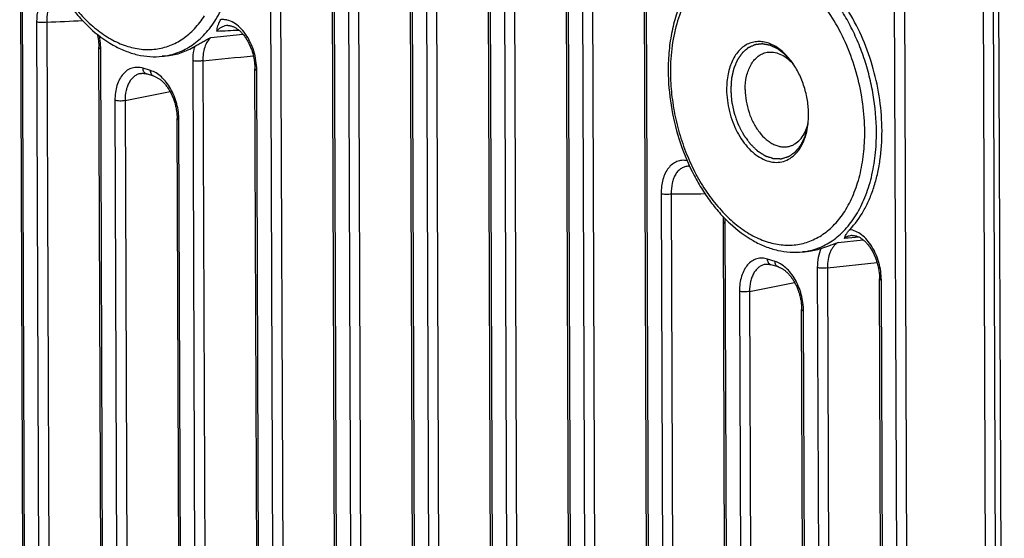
# Model space of a CAD drawing. Header units: millimetres. Extents: x 87 to 484, y 102 to 397.
# Tile 30 of 37: x 384 to 418, y 317 to 335. Entities that reach past the tile are written whole.
import ezdxf

# ---------------------------------------------------------------- set-up
doc = ezdxf.new("R2010")
doc.units = ezdxf.units.MM
doc.header["$LTSCALE"] = 32.67
doc.layers.add('00_COMPONENTS', color=7, linetype='CONTINUOUS')

msp = doc.modelspace()

# ---------------------------------------------------------------- linework, layer by layer
at = {"layer": '00_COMPONENTS'}
for p, q in [((384.511, 296.439), (384.335, 344.76)), ((384.575, 296.393), (384.399, 344.714)), ((417.934, 285.532), (417.721, 344.121)), ((417.744, 285.542), (417.535, 342.864)), ((392.868, 342.124), (393.044, 293.803)), ((393.215, 342.118), (393.39, 293.797)), ((417.403, 285.532), (417.197, 342.215)), ((395.167, 293.18), (394.991, 341.501)), ((395.23, 293.134), (395.055, 341.455)), ((395.532, 341.309), (395.708, 292.988)), ((395.879, 341.303), (396.054, 292.982)), ((397.831, 292.365), (397.655, 340.686)), ((397.894, 292.319), (397.719, 340.64)), ((398.196, 340.494), (398.372, 292.173)), ((398.543, 340.488), (398.718, 292.167)), ((400.495, 291.55), (400.319, 339.871)), ((400.558, 291.504), (400.383, 339.826)), ((400.86, 339.68), (401.036, 291.358)), ((401.207, 339.674), (401.382, 291.352)), ((403.159, 290.735), (402.983, 339.057)), ((403.222, 290.69), (403.047, 339.011)), ((403.524, 338.865), (403.7, 290.544)), ((403.871, 338.859), (404.046, 290.538)), ((405.823, 289.921), (405.647, 338.242)), ((405.886, 289.875), (405.711, 338.196)), ((414.18, 335.606), (414.356, 287.285)), ((414.527, 335.6), (414.702, 287.279)), ((384.913, 334.504), (385.009, 308.2)), ((385.259, 334.498), (385.355, 308.194)), ((391.44, 334.382), (391.44, 334.382)), ((390.854, 333.976), (391.951, 334.088)), ((387.131, 307.821), (387.037, 333.637)), ((387.194, 307.776), (387.1, 333.591)), ((389.378, 333.349), (389.201, 333.33)), ((390.24, 333.184), (390.338, 306.261)), ((390.586, 333.178), (390.684, 306.255)), ((388.461, 332.743), (388.46, 332.743)), ((388.8, 332.845), (388.544, 332.923)), ((388.913, 332.652), (388.658, 332.73)), ((392.462, 305.3), (392.362, 332.899)), ((392.525, 305.254), (392.425, 332.853)), ((387.93, 331.819), (389.467, 332.127)), ((387.584, 331.825), (387.666, 309.249)), ((387.93, 331.819), (388.012, 309.243)), ((389.789, 308.626), (389.707, 331.202)), ((389.852, 308.581), (389.77, 331.156)), ((407.166, 329.575), (407.166, 329.575)), ((406.223, 328.633), (406.323, 301.034)), ((406.569, 328.627), (406.669, 301.029)), ((408.444, 300.749), (408.347, 327.673)), ((408.508, 300.703), (408.41, 327.627)), ((412.265, 326.974), (413.114, 327.065)), ((412.986, 327.151), (412.477, 327.113)), ((412.682, 327.128), (412.477, 327.113)), ((412.738, 327.211), (412.738, 327.211)), ((411.223, 326.668), (411.045, 326.649)), ((410.112, 326.327), (409.856, 326.405)), ((411.9, 326.106), (413.593, 326.285)), ((409.772, 326.225), (409.772, 326.225)), ((410.225, 326.134), (409.969, 326.212)), ((411.554, 326.112), (411.648, 300.297)), ((411.9, 326.106), (411.994, 300.291)), ((409.242, 325.301), (410.778, 325.609)), ((413.771, 299.429), (413.676, 325.733)), ((413.835, 299.384), (413.739, 325.688)), ((408.896, 325.307), (408.978, 302.731)), ((409.242, 325.301), (409.324, 302.725)), ((411.101, 302.108), (411.018, 324.684)), ((411.164, 302.063), (411.082, 324.638))]:
    msp.add_line(p, q, dxfattribs=at)
for points in [[(391.44, 334.382), (391.45, 334.382), (391.472, 334.381), (391.493, 334.379), (391.514, 334.376), (391.535, 334.372), (391.557, 334.367), (391.578, 334.361), (391.599, 334.353), (391.621, 334.345), (391.642, 334.336), (391.664, 334.325), (391.685, 334.314), (391.707, 334.302), (391.728, 334.288), (391.75, 334.274), (391.771, 334.259), (391.793, 334.242), (391.814, 334.225), (391.835, 334.207), (391.857, 334.187), (391.878, 334.167), (391.899, 334.145), (391.92, 334.123), (391.941, 334.1), (391.961, 334.075), (391.982, 334.05), (392.002, 334.024), (392.022, 333.997), (392.041, 333.969), (392.06, 333.94), (392.079, 333.91), (392.097, 333.88), (392.115, 333.849), (392.133, 333.817), (392.149, 333.784), (392.166, 333.75), (392.182, 333.716), (392.197, 333.682), (392.212, 333.646), (392.226, 333.611), (392.24, 333.574), (392.253, 333.537), (392.265, 333.5), (392.277, 333.463), (392.288, 333.425), (392.298, 333.386), (392.307, 333.348), (392.316, 333.309), (392.324, 333.27), (392.331, 333.231), (392.338, 333.192), (392.343, 333.153), (392.348, 333.114), (392.353, 333.075), (392.356, 333.037), (392.359, 332.998), (392.36, 332.96), (392.361, 332.922), (392.362, 332.899)], [(386.982, 334.082), (386.987, 334.061), (386.995, 334.025), (387.002, 333.988), (387.009, 333.951), (387.015, 333.913), (387.02, 333.876), (387.025, 333.84), (387.029, 333.803), (387.032, 333.766), (387.034, 333.729), (387.036, 333.693), (387.037, 333.657), (387.037, 333.637)], [(388.46, 332.743), (388.472, 332.746), (388.492, 332.748), (388.511, 332.75), (388.531, 332.75), (388.55, 332.75), (388.569, 332.748), (388.589, 332.746), (388.608, 332.743), (388.628, 332.738), (388.647, 332.733), (388.658, 332.73)], [(388.913, 332.652), (388.926, 332.648), (388.947, 332.64), (388.968, 332.632), (388.99, 332.622), (389.011, 332.612), (389.032, 332.6), (389.054, 332.588), (389.075, 332.574), (389.097, 332.56), (389.118, 332.544), (389.139, 332.528), (389.161, 332.511), (389.182, 332.492), (389.203, 332.473), (389.224, 332.453), (389.245, 332.432), (389.265, 332.41), (389.286, 332.387), (389.306, 332.364), (389.326, 332.339), (389.346, 332.313), (389.365, 332.287), (389.384, 332.26), (389.403, 332.232), (389.422, 332.203), (389.44, 332.174), (389.457, 332.143), (389.474, 332.113), (389.491, 332.081), (389.507, 332.049), (389.523, 332.016), (389.538, 331.983), (389.553, 331.949), (389.567, 331.915), (389.58, 331.88), (389.593, 331.845), (389.605, 331.809), (389.617, 331.773), (389.628, 331.737), (389.638, 331.701), (389.648, 331.664), (389.656, 331.627), (389.665, 331.59), (389.672, 331.553), (389.679, 331.516), (389.685, 331.479), (389.69, 331.442), (389.695, 331.405), (389.698, 331.368), (389.702, 331.331), (389.704, 331.295), (389.706, 331.259), (389.706, 331.223), (389.707, 331.202)], [(407.166, 329.575), (407.179, 329.574), (407.197, 329.573)], [(408.337, 327.855), (408.338, 327.844), (408.341, 327.806), (408.344, 327.768), (408.345, 327.731), (408.346, 327.694), (408.347, 327.673)], [(412.738, 327.211), (412.75, 327.211), (412.772, 327.211), (412.794, 327.21), (412.815, 327.208), (412.837, 327.204), (412.859, 327.199), (412.88, 327.194), (412.902, 327.187), (412.924, 327.179), (412.946, 327.17), (412.968, 327.16), (412.989, 327.149), (413.011, 327.137), (413.033, 327.124), (413.055, 327.11), (413.076, 327.094), (413.098, 327.078), (413.12, 327.061), (413.142, 327.043), (413.163, 327.024), (413.185, 327.003), (413.206, 326.982), (413.227, 326.96), (413.248, 326.937), (413.269, 326.912), (413.29, 326.887), (413.31, 326.861), (413.33, 326.834), (413.35, 326.806), (413.37, 326.777), (413.389, 326.748), (413.407, 326.717), (413.425, 326.686), (413.443, 326.654), (413.46, 326.621), (413.477, 326.587), (413.493, 326.553), (413.509, 326.518), (413.524, 326.483), (413.538, 326.447), (413.552, 326.411), (413.565, 326.374), (413.578, 326.336), (413.59, 326.299), (413.601, 326.261), (413.611, 326.222), (413.621, 326.184), (413.63, 326.145), (413.638, 326.106), (413.645, 326.067), (413.652, 326.028), (413.657, 325.988), (413.662, 325.949), (413.667, 325.91), (413.67, 325.871), (413.673, 325.833), (413.674, 325.794), (413.675, 325.756), (413.676, 325.733)], [(409.772, 326.225), (409.784, 326.228), (409.803, 326.23), (409.823, 326.232), (409.842, 326.232), (409.862, 326.232), (409.881, 326.23), (409.901, 326.228), (409.92, 326.225), (409.939, 326.22), (409.959, 326.215), (409.969, 326.212)], [(410.225, 326.134), (410.238, 326.13), (410.259, 326.122), (410.28, 326.114), (410.301, 326.104), (410.323, 326.094), (410.344, 326.082), (410.366, 326.07), (410.387, 326.056), (410.408, 326.042), (410.43, 326.026), (410.451, 326.01), (410.473, 325.993), (410.494, 325.974), (410.515, 325.955), (410.536, 325.935), (410.557, 325.914), (410.577, 325.892), (410.598, 325.869), (410.618, 325.845), (410.638, 325.821), (410.658, 325.795), (410.677, 325.769), (410.696, 325.742), (410.715, 325.714), (410.733, 325.685), (410.752, 325.656), (410.769, 325.625), (410.786, 325.594), (410.803, 325.563), (410.819, 325.531), (410.835, 325.498), (410.85, 325.465), (410.865, 325.431), (410.879, 325.397), (410.892, 325.362), (410.905, 325.327), (410.917, 325.291), (410.929, 325.255), (410.94, 325.219), (410.95, 325.183), (410.959, 325.146), (410.968, 325.109), (410.976, 325.072), (410.984, 325.035), (410.991, 324.998), (410.997, 324.961), (411.002, 324.924), (411.006, 324.887), (411.01, 324.85), (411.013, 324.813), (411.016, 324.777), (411.017, 324.74), (411.018, 324.704), (411.018, 324.684)]]:
    msp.add_lwpolyline(points, dxfattribs=at)
for centre, radius, start, end in [((375.122, 584.327), 250.035, 272.32368, 272.6033), ((383.868, 496.253), 162.221, 272.54323, 272.80691), ((409.513, 331.985), 1.629, 41.0279, 45.9233), ((408.295, 331.333), 2.96, 0.9677, 1.326), ((408.323, 331.333), 2.932, 0.2091, 0.9684), ((409.649, 331.423), 1.634, 342.3703, 346.9921), ((405.887, 459.751), 131.125, 270.29781, 270.8), ((406.318, 327.619), 2.092, 0.2203, 4.5672), ((410.988, 328.832), 2.176, 276.1998, 288.5216)]:
    msp.add_arc(centre, radius, start, end, dxfattribs=at)
for points, knots in [([(384.62, 339.522), (384.621, 339.128), (384.689, 338.333), (384.965, 337.171), (385.335, 336.249), (385.707, 335.568), (386.017, 335.099), (386.356, 334.673), (386.831, 334.182), (387.358, 333.783), (387.925, 333.509), (388.35, 333.374), (388.777, 333.309), (389.062, 333.315), (389.201, 333.33)], [0, 0, 0, 0, 0.138861, 0.28011, 0.419604, 0.487508, 0.553579, 0.617478, 0.678967, 0.794163, 0.848241, 0.900265, 0.950672, 1, 1, 1, 1]), ([(384.696, 339.467), (384.697, 339.216), (384.726, 338.709), (384.847, 337.954), (385.043, 337.21), (385.31, 336.496), (385.64, 335.828), (386.027, 335.222), (386.461, 334.692), (386.933, 334.25), (387.432, 333.908), (387.946, 333.674), (388.385, 333.574), (388.728, 333.555), (388.978, 333.571), (389.222, 333.617), (389.459, 333.692), (389.687, 333.796), (389.981, 333.974), (390.321, 334.269), (390.542, 334.559), (390.643, 334.716)], [0, 0, 0, 0, 0.07433, 0.150113, 0.226294, 0.301794, 0.375572, 0.446684, 0.514347, 0.578009, 0.637432, 0.692771, 0.744653, 0.769671, 0.794281, 0.818683, 0.843087, 0.867701, 0.892727, 0.944632, 1, 1, 1, 1]), ([(389.201, 333.33), (389.291, 333.34), (389.471, 333.371), (389.733, 333.451), (389.985, 333.565), (390.225, 333.71), (390.452, 333.887), (390.739, 334.168), (391.057, 334.596), (391.355, 335.199), (391.572, 335.885), (391.702, 336.637), (391.729, 337.16), (391.728, 337.428)], [0, 0, 0, 0, 0.05187, 0.1037, 0.155971, 0.209144, 0.263633, 0.319791, 0.438023, 0.565359, 0.702039, 0.847382, 1, 1, 1, 1]), ([(413.573, 330.747), (413.571, 331.172), (413.513, 331.815), (413.336, 332.656), (413.153, 333.278), (412.924, 333.878), (412.651, 334.447), (412.34, 334.977), (411.994, 335.46), (411.618, 335.887), (411.219, 336.254), (410.801, 336.555), (410.371, 336.783), (409.935, 336.937), (409.5, 337.013), (409.073, 337.009), (408.797, 336.952), (408.664, 336.911)], [0, 0, 0, 0, 0.143299, 0.216281, 0.289249, 0.36155, 0.432556, 0.501683, 0.56842, 0.632349, 0.693178, 0.750773, 0.805186, 0.856692, 0.905803, 0.953264, 1, 1, 1, 1]), ([(408.497, 336.852), (408.339, 336.788), (408.032, 336.625), (407.625, 336.287), (407.271, 335.863), (406.978, 335.365), (406.747, 334.802), (406.582, 334.185), (406.483, 333.525), (406.463, 333.072), (406.464, 332.841)], [0, 0, 0, 0, 0.106995, 0.217137, 0.332039, 0.452875, 0.580274, 0.7143, 0.854503, 1, 1, 1, 1]), ([(413.173, 330.757), (413.172, 331.076), (413.126, 331.72), (412.934, 332.67), (412.627, 333.588), (412.216, 334.437), (411.715, 335.186), (411.143, 335.808), (410.612, 336.21), (410.172, 336.44), (409.846, 336.564), (409.519, 336.641), (409.195, 336.672), (408.877, 336.655), (408.569, 336.59), (408.273, 336.478), (407.993, 336.32), (407.731, 336.118), (407.491, 335.874), (407.273, 335.592), (407.011, 335.156), (406.757, 334.526), (406.576, 333.685), (406.539, 333.091), (406.54, 332.786)], [0, 0, 0, 0, 0.073691, 0.148854, 0.223796, 0.296841, 0.366487, 0.431563, 0.491413, 0.519411, 0.546206, 0.57195, 0.596862, 0.621214, 0.64532, 0.669512, 0.694118, 0.719431, 0.745696, 0.7731, 0.801764, 0.862995, 0.929343, 1, 1, 1, 1]), ([(385.672, 335.643), (385.619, 335.643), (385.512, 335.629), (385.362, 335.565), (385.228, 335.461), (385.115, 335.32), (385.025, 335.149), (384.936, 334.878), (384.913, 334.655), (384.913, 334.504)], [0, 0, 0, 0, 0.104723, 0.209812, 0.319482, 0.436923, 0.563889, 0.700767, 1, 1, 1, 1]), ([(385.798, 335.436), (385.758, 335.43), (385.677, 335.409), (385.567, 335.346), (385.471, 335.255), (385.391, 335.139), (385.328, 335.001), (385.269, 334.788), (385.256, 334.615), (385.259, 334.498)], [0, 0, 0, 0, 0.103706, 0.209004, 0.319517, 0.437835, 0.565303, 0.702133, 1, 1, 1, 1]), ([(413.761, 330.785), (413.76, 331.138), (413.706, 331.852), (413.486, 332.903), (413.134, 333.913), (412.813, 334.545), (412.633, 334.842)], [0, 0, 0, 0, 0.248769, 0.502467, 0.754902, 1, 1, 1, 1]), ([(385.259, 334.498), (385.232, 334.492), (385.173, 334.483), (385.082, 334.48), (384.994, 334.486), (384.938, 334.497), (384.913, 334.504)], [0, 0, 0, 0, 0.242311, 0.513738, 0.77796, 1, 1, 1, 1]), ([(391.066, 334.192), (391.07, 334.22), (391.079, 334.279), (391.1, 334.372), (391.136, 334.476), (391.172, 334.546), (391.195, 334.582)], [0, 0, 0, 0, 0.204833, 0.431154, 0.69094, 1, 1, 1, 1]), ([(391.44, 334.382), (391.405, 334.381), (391.334, 334.372), (391.234, 334.334), (391.143, 334.273), (391.09, 334.221), (391.066, 334.192)], [0, 0, 0, 0, 0.244875, 0.488475, 0.73812, 1, 1, 1, 1]), ([(392.425, 332.853), (392.425, 332.963), (392.406, 333.184), (392.332, 333.509), (392.213, 333.815), (392.054, 334.089), (391.864, 334.315), (391.652, 334.481), (391.458, 334.563), (391.305, 334.587), (391.231, 334.586), (391.195, 334.582)], [0, 0, 0, 0, 0.140665, 0.284011, 0.425721, 0.561542, 0.687855, 0.802431, 0.905324, 0.953404, 1, 1, 1, 1]), ([(387.1, 333.591), (387.1, 333.627), (387.096, 333.773), (387.076, 333.918), (387.054, 334.026)], [0, 0, 0, 0, 0.246137, 1, 1, 1, 1]), ([(390.303, 333.67), (390.342, 333.694), (390.427, 333.742), (390.561, 333.815), (390.706, 333.893), (390.804, 333.947), (390.854, 333.976)], [0, 0, 0, 0, 0.217066, 0.464832, 0.728539, 1, 1, 1, 1]), ([(390.854, 333.976), (390.808, 333.933), (390.726, 333.829), (390.642, 333.638), (390.592, 333.417), (390.585, 333.26), (390.586, 333.178)], [0, 0, 0, 0, 0.216197, 0.455178, 0.71757, 1, 1, 1, 1]), ([(389.378, 333.349), (389.54, 333.367), (389.864, 333.44), (390.163, 333.583), (390.303, 333.67)], [0, 0, 0, 0, 0.49707, 1, 1, 1, 1]), ([(390.303, 333.67), (390.292, 333.633), (390.254, 333.474), (390.239, 333.309), (390.24, 333.184)], [0, 0, 0, 0, 0.23904, 1, 1, 1, 1]), ([(410.657, 333.174), (410.558, 333.305), (410.394, 333.482), (410.141, 333.663), (409.951, 333.76), (409.759, 333.82), (409.567, 333.841), (409.381, 333.823), (409.203, 333.766), (409.038, 333.671), (408.89, 333.54), (408.76, 333.377), (408.651, 333.184), (408.565, 332.965), (408.48, 332.638), (408.458, 332.376), (408.458, 332.199)], [0, 0, 0, 0, 0.140095, 0.204368, 0.264722, 0.321574, 0.375706, 0.428232, 0.480494, 0.533873, 0.589586, 0.648548, 0.711313, 0.778084, 0.848758, 1, 1, 1, 1]), ([(410.679, 333.146), (410.652, 333.174), (410.613, 333.218), (410.561, 333.275), (410.528, 333.311), (410.502, 333.34), (410.486, 333.357), (410.473, 333.372), (410.464, 333.381), (410.458, 333.388), (410.454, 333.392), (410.45, 333.396), (410.447, 333.399), (410.441, 333.404), (410.431, 333.411), (410.421, 333.419), (410.41, 333.427), (410.395, 333.438), (410.377, 333.452), (410.355, 333.468), (410.334, 333.485), (410.312, 333.501), (410.29, 333.518), (410.269, 333.534), (410.25, 333.548), (410.236, 333.559), (410.225, 333.567), (410.216, 333.574), (410.209, 333.58), (410.204, 333.583), (410.201, 333.586), (410.198, 333.588), (410.195, 333.589), (410.192, 333.591), (410.187, 333.593), (410.179, 333.597), (410.17, 333.601), (410.155, 333.608), (410.137, 333.616), (410.115, 333.627), (410.092, 333.637), (410.07, 333.647), (410.048, 333.658), (410.026, 333.668), (410.004, 333.678), (409.985, 333.687), (409.97, 333.694), (409.959, 333.699), (409.95, 333.703), (409.943, 333.706), (409.94, 333.708), (409.937, 333.708), (409.934, 333.709), (409.93, 333.71), (409.924, 333.711), (409.914, 333.712), (409.903, 333.714), (409.888, 333.717), (409.869, 333.721), (409.846, 333.725), (409.824, 333.729), (409.801, 333.733), (409.778, 333.737), (409.756, 333.741), (409.733, 333.745), (409.714, 333.748), (409.701, 333.75), (409.693, 333.752), (409.688, 333.753), (409.683, 333.754), (409.679, 333.754), (409.676, 333.755), (409.671, 333.754), (409.664, 333.754), (409.655, 333.752), (409.644, 333.751), (409.634, 333.75), (409.619, 333.748), (409.594, 333.745), (409.566, 333.742), (409.537, 333.739), (409.516, 333.736), (409.495, 333.733), (409.477, 333.731), (409.462, 333.73), (409.452, 333.728), (409.443, 333.727), (409.436, 333.726), (409.431, 333.726), (409.428, 333.726), (409.426, 333.725), (409.425, 333.725), (409.423, 333.724), (409.419, 333.722), (409.415, 333.72), (409.405, 333.716), (409.39, 333.709), (409.37, 333.7), (409.343, 333.688), (409.31, 333.673), (409.276, 333.657), (409.249, 333.645), (409.229, 333.636), (409.214, 333.629), (409.204, 333.625), (409.2, 333.623), (409.197, 333.621), (409.195, 333.62), (409.193, 333.62), (409.191, 333.618), (409.189, 333.616), (409.185, 333.613), (409.18, 333.608), (409.172, 333.602), (409.164, 333.595), (409.152, 333.585), (409.138, 333.572), (409.12, 333.557), (409.103, 333.542), (409.08, 333.522), (409.057, 333.502), (409.037, 333.485), (409.025, 333.475), (409.017, 333.467), (409.008, 333.46), (409.001, 333.454), (408.995, 333.449), (408.991, 333.446), (408.989, 333.442), (408.987, 333.439), (408.984, 333.434), (408.98, 333.429), (408.975, 333.422), (408.967, 333.41), (408.955, 333.393), (408.94, 333.372), (408.926, 333.351), (408.911, 333.33), (408.897, 333.309), (408.883, 333.289), (408.868, 333.268), (408.856, 333.25), (408.847, 333.237), (408.839, 333.226), (408.833, 333.218), (408.829, 333.211), (408.827, 333.208), (408.825, 333.205), (408.823, 333.203), (408.821, 333.198), (408.818, 333.191), (408.814, 333.181), (408.809, 333.168), (408.802, 333.151), (408.793, 333.13), (408.782, 333.105), (408.772, 333.08), (408.761, 333.055), (408.751, 333.03), (408.74, 333.005), (408.73, 332.98), (408.721, 332.959), (408.714, 332.942), (408.71, 332.932), (408.706, 332.923), (408.704, 332.918), (408.702, 332.914), (408.701, 332.911), (408.7, 332.907), (408.699, 332.902), (408.698, 332.896), (408.695, 332.886), (408.693, 332.874), (408.689, 332.859), (408.685, 332.84), (408.679, 332.815), (408.673, 332.786), (408.666, 332.757), (408.66, 332.728), (408.653, 332.698), (408.647, 332.669), (408.641, 332.644), (408.637, 332.625), (408.633, 332.61), (408.63, 332.596), (408.627, 332.583), (408.626, 332.575), (408.624, 332.57), (408.624, 332.565), (408.624, 332.558), (408.623, 332.547), (408.622, 332.534), (408.621, 332.513), (408.619, 332.486), (408.616, 332.443), (408.612, 332.39), (408.607, 332.304), (408.602, 332.24), (408.599, 332.198)], [0, 0, 0, 0, 0.03125, 0.046875, 0.0625, 0.070312, 0.078125, 0.082031, 0.085938, 0.087891, 0.089844, 0.09082, 0.091797, 0.09375, 0.097656, 0.101562, 0.105469, 0.109375, 0.117188, 0.125, 0.132812, 0.140625, 0.148438, 0.15625, 0.164062, 0.167969, 0.171875, 0.175781, 0.177734, 0.179688, 0.180664, 0.181641, 0.182617, 0.183594, 0.185547, 0.1875, 0.191406, 0.195312, 0.203125, 0.210938, 0.21875, 0.226562, 0.234375, 0.242188, 0.25, 0.257812, 0.261719, 0.265625, 0.269531, 0.271484, 0.272461, 0.273438, 0.274414, 0.275391, 0.277344, 0.28125, 0.285156, 0.289062, 0.296875, 0.304688, 0.3125, 0.320312, 0.328125, 0.335938, 0.34375, 0.351562, 0.355469, 0.357422, 0.359375, 0.361328, 0.362305, 0.363281, 0.365234, 0.367188, 0.371094, 0.375, 0.378906, 0.382812, 0.390625, 0.40625, 0.414062, 0.421875, 0.429688, 0.4375, 0.441406, 0.445312, 0.449219, 0.451172, 0.453125, 0.454102, 0.45459, 0.455078, 0.456055, 0.457031, 0.458984, 0.460938, 0.46875, 0.476562, 0.484375, 0.5, 0.515625, 0.523438, 0.53125, 0.539062, 0.541016, 0.542969, 0.543945, 0.544922, 0.54541, 0.545898, 0.546875, 0.548828, 0.550781, 0.554688, 0.558594, 0.5625, 0.570312, 0.578125, 0.585938, 0.59375, 0.609375, 0.617188, 0.621094, 0.625, 0.628906, 0.632812, 0.634766, 0.636719, 0.637695, 0.638672, 0.640625, 0.642578, 0.644531, 0.648438, 0.65625, 0.664062, 0.671875, 0.679688, 0.6875, 0.695312, 0.703125, 0.710938, 0.714844, 0.71875, 0.722656, 0.724609, 0.725586, 0.726562, 0.727539, 0.728516, 0.730469, 0.734375, 0.738281, 0.742188, 0.75, 0.757812, 0.765625, 0.773438, 0.78125, 0.789062, 0.796875, 0.804688, 0.808594, 0.8125, 0.814453, 0.816406, 0.817383, 0.818359, 0.819336, 0.820312, 0.822266, 0.824219, 0.828125, 0.832031, 0.835938, 0.84375, 0.851562, 0.859375, 0.867188, 0.875, 0.882812, 0.890625, 0.894531, 0.898438, 0.902344, 0.90625, 0.908203, 0.90918, 0.910156, 0.912109, 0.914062, 0.917969, 0.921875, 0.929688, 0.9375, 0.953125, 0.96875, 1, 1, 1, 1]), ([(387.037, 333.637), (387.037, 333.632), (387.04, 333.625), (387.046, 333.618), (387.057, 333.609), (387.075, 333.6), (387.091, 333.594), (387.1, 333.591)], [0, 0, 0, 0, 0.160068, 0.257184, 0.37018, 0.649085, 1, 1, 1, 1]), ([(409.094, 332.192), (409.093, 332.344), (409.114, 332.569), (409.195, 332.847), (409.277, 333.029), (409.379, 333.185), (409.501, 333.311), (409.639, 333.405), (409.741, 333.444), (409.793, 333.456)], [0, 0, 0, 0, 0.29514, 0.431794, 0.559897, 0.679449, 0.791305, 0.897264, 1, 1, 1, 1]), ([(409.793, 333.456), (409.827, 333.465), (409.897, 333.477), (410.042, 333.478), (410.232, 333.437), (410.451, 333.325), (410.583, 333.217), (410.647, 333.156)], [0, 0, 0, 0, 0.11172, 0.225018, 0.461376, 0.718389, 1, 1, 1, 1]), ([(390.586, 333.178), (390.559, 333.172), (390.499, 333.164), (390.409, 333.16), (390.321, 333.166), (390.265, 333.177), (390.24, 333.184)], [0, 0, 0, 0, 0.242311, 0.513738, 0.77796, 1, 1, 1, 1]), ([(411.255, 331.401), (411.251, 331.561), (411.218, 331.882), (411.098, 332.35), (410.914, 332.787), (410.749, 333.053), (410.657, 333.174)], [0, 0, 0, 0, 0.252349, 0.508415, 0.760141, 1, 1, 1, 1]), ([(388.544, 332.923), (388.483, 332.941), (388.359, 332.963), (388.172, 332.939), (388, 332.858), (387.853, 332.725), (387.734, 332.547), (387.647, 332.332), (387.594, 332.087), (387.584, 331.914), (387.584, 331.825)], [0, 0, 0, 0, 0.111513, 0.218135, 0.325504, 0.439052, 0.562564, 0.697675, 0.844081, 1, 1, 1, 1]), ([(388.46, 332.743), (388.421, 332.736), (388.344, 332.71), (388.239, 332.645), (388.146, 332.554), (388.068, 332.44), (388.006, 332.306), (387.945, 332.099), (387.929, 331.933), (387.93, 331.819)], [0, 0, 0, 0, 0.103428, 0.209442, 0.320986, 0.440119, 0.567893, 0.704422, 1, 1, 1, 1]), ([(388.658, 332.73), (388.641, 332.735), (388.608, 332.754), (388.572, 332.799), (388.549, 332.857), (388.544, 332.9), (388.544, 332.923)], [0, 0, 0, 0, 0.220606, 0.456715, 0.716676, 1, 1, 1, 1]), ([(389.77, 331.156), (389.77, 331.249), (389.756, 331.437), (389.701, 331.713), (389.611, 331.98), (389.491, 332.227), (389.346, 332.445), (389.179, 332.626), (388.998, 332.764), (388.866, 332.824), (388.8, 332.845)], [0, 0, 0, 0, 0.134944, 0.272583, 0.409816, 0.543574, 0.671101, 0.790254, 0.899841, 1, 1, 1, 1]), ([(388.913, 332.652), (388.896, 332.657), (388.864, 332.675), (388.827, 332.72), (388.805, 332.779), (388.8, 332.822), (388.8, 332.845)], [0, 0, 0, 0, 0.220606, 0.456714, 0.716675, 1, 1, 1, 1]), ([(392.362, 332.899), (392.362, 332.895), (392.364, 332.888), (392.371, 332.88), (392.381, 332.871), (392.4, 332.862), (392.416, 332.856), (392.425, 332.853)], [0, 0, 0, 0, 0.160068, 0.257184, 0.37018, 0.649085, 1, 1, 1, 1]), ([(406.464, 332.841), (406.466, 332.447), (406.533, 331.652), (406.809, 330.49), (407.179, 329.568), (407.552, 328.887), (407.861, 328.418), (408.2, 327.992), (408.675, 327.501), (409.203, 327.102), (409.77, 326.828), (410.194, 326.693), (410.622, 326.628), (410.906, 326.634), (411.045, 326.649)], [0, 0, 0, 0, 0.138861, 0.28011, 0.419604, 0.487508, 0.553579, 0.617478, 0.678967, 0.794163, 0.848241, 0.900265, 0.950672, 1, 1, 1, 1]), ([(406.54, 332.786), (406.541, 332.535), (406.571, 332.028), (406.692, 331.273), (406.888, 330.529), (407.154, 329.815), (407.485, 329.147), (407.871, 328.541), (408.306, 328.011), (408.777, 327.569), (409.276, 327.227), (409.791, 326.993), (410.23, 326.892), (410.573, 326.874), (410.823, 326.89), (411.067, 326.936), (411.304, 327.011), (411.532, 327.115), (411.826, 327.293), (412.165, 327.588), (412.387, 327.878), (412.487, 328.035)], [0, 0, 0, 0, 0.07433, 0.150113, 0.226294, 0.301794, 0.375572, 0.446684, 0.514347, 0.578009, 0.637432, 0.692771, 0.744653, 0.769671, 0.794281, 0.818683, 0.843087, 0.867701, 0.892727, 0.944632, 1, 1, 1, 1]), ([(408.458, 332.199), (408.459, 332.075), (408.476, 331.823), (408.546, 331.449), (408.659, 331.086), (408.811, 330.745), (408.997, 330.438), (409.211, 330.173), (409.447, 329.961), (409.698, 329.807), (409.956, 329.718), (410.214, 329.699), (410.461, 329.751), (410.685, 329.874), (410.88, 330.06), (411.038, 330.301), (411.157, 330.59), (411.205, 330.801), (411.223, 330.911)], [0, 0, 0, 0, 0.074379, 0.150249, 0.226139, 0.300571, 0.372182, 0.439841, 0.502777, 0.560737, 0.614144, 0.664207, 0.712861, 0.76239, 0.814859, 0.871666, 0.933415, 1, 1, 1, 1]), ([(408.599, 332.198), (408.602, 332.168), (408.606, 332.11), (408.611, 332.037), (408.616, 331.978), (408.619, 331.934), (408.622, 331.898), (408.624, 331.868), (408.625, 331.846), (408.627, 331.828), (408.628, 331.815), (408.628, 331.808), (408.629, 331.802), (408.629, 331.797), (408.63, 331.791), (408.631, 331.786), (408.634, 331.774), (408.637, 331.758), (408.642, 331.735), (408.648, 331.706), (408.656, 331.668), (408.666, 331.624), (408.675, 331.579), (408.684, 331.534), (408.692, 331.497), (408.699, 331.467), (408.703, 331.445), (408.707, 331.426), (408.71, 331.411), (408.712, 331.402), (408.714, 331.395), (408.715, 331.387), (408.719, 331.378), (408.722, 331.368), (408.728, 331.354), (408.734, 331.336), (408.744, 331.308), (408.756, 331.273), (408.776, 331.217), (408.796, 331.161), (408.814, 331.112), (408.824, 331.084), (408.831, 331.063), (408.839, 331.042), (408.845, 331.024), (408.849, 331.012), (408.851, 331.006), (408.853, 331.002), (408.854, 330.999), (408.856, 330.995), (408.86, 330.988), (408.864, 330.98), (408.869, 330.971), (408.876, 330.958), (408.888, 330.935), (408.905, 330.902), (408.925, 330.863), (408.945, 330.824), (408.966, 330.785), (408.986, 330.746), (409.003, 330.713), (409.015, 330.691), (409.022, 330.678), (409.027, 330.668), (409.031, 330.66), (409.034, 330.653), (409.037, 330.649), (409.038, 330.646), (409.04, 330.643), (409.044, 330.638), (409.051, 330.629), (409.061, 330.615), (409.073, 330.598), (409.085, 330.582), (409.101, 330.56), (409.129, 330.521), (409.162, 330.477), (409.194, 330.433), (409.214, 330.405), (409.23, 330.383), (409.24, 330.37), (409.248, 330.359), (409.253, 330.352), (409.257, 330.347), (409.259, 330.344), (409.26, 330.343), (409.261, 330.341), (409.264, 330.339), (409.269, 330.334), (409.274, 330.329), (409.284, 330.32), (409.295, 330.309), (409.309, 330.295), (409.328, 330.278), (409.351, 330.255), (409.378, 330.228), (409.406, 330.202), (409.434, 330.175), (409.457, 330.153), (409.476, 330.135), (409.487, 330.124), (409.496, 330.115), (409.502, 330.109), (409.507, 330.105), (409.51, 330.101), (409.513, 330.098), (409.516, 330.097), (409.519, 330.095), (409.525, 330.091), (409.532, 330.087), (409.539, 330.082), (409.549, 330.076), (409.561, 330.068), (409.581, 330.056), (409.615, 330.034), (409.654, 330.01), (409.693, 329.985), (409.717, 329.97), (409.737, 329.958), (409.749, 329.95), (409.759, 329.944), (409.766, 329.939), (409.772, 329.935), (409.776, 329.933), (409.779, 329.931), (409.781, 329.93), (409.783, 329.929), (409.785, 329.928), (409.79, 329.927), (409.796, 329.925), (409.804, 329.922), (409.814, 329.919), (409.826, 329.915), (409.847, 329.908), (409.872, 329.9), (409.913, 329.887), (409.953, 329.874), (409.989, 329.862), (410.009, 329.855), (410.022, 329.851), (410.032, 329.848), (410.04, 329.845), (410.046, 329.843), (410.051, 329.842), (410.054, 329.841), (410.057, 329.84), (410.059, 329.839), (410.062, 329.839), (410.066, 329.839), (410.071, 329.839), (410.077, 329.839), (410.087, 329.838), (410.099, 329.838), (410.119, 329.838), (410.143, 329.837), (410.172, 329.837), (410.202, 329.836), (410.231, 329.835), (410.256, 329.835), (410.275, 329.834), (410.29, 329.834), (410.302, 329.834), (410.312, 329.833), (410.318, 329.833), (410.322, 329.833), (410.325, 329.833), (410.326, 329.833), (410.327, 329.833), (410.329, 329.833), (410.331, 329.834), (410.335, 329.835), (410.341, 329.837), (410.35, 329.84), (410.362, 329.843), (410.38, 329.849), (410.403, 329.856), (410.441, 329.868), (410.478, 329.879), (410.511, 329.889), (410.529, 329.895), (410.543, 329.899), (410.555, 329.903), (410.564, 329.906), (410.571, 329.908), (410.577, 329.91), (410.581, 329.911), (410.584, 329.912), (410.586, 329.913), (410.588, 329.915), (410.592, 329.918), (410.597, 329.921), (410.603, 329.926), (410.612, 329.931), (410.622, 329.939), (410.634, 329.947), (410.65, 329.959), (410.671, 329.973), (410.695, 329.99), (410.72, 330.008), (410.74, 330.022), (410.756, 330.033), (410.769, 330.042), (410.779, 330.049), (410.787, 330.055), (410.793, 330.059), (410.798, 330.063), (410.802, 330.066), (410.805, 330.068), (410.807, 330.069), (410.809, 330.071), (410.812, 330.075), (410.816, 330.08), (410.821, 330.086), (410.828, 330.095), (410.837, 330.106), (410.847, 330.119), (410.861, 330.136), (410.885, 330.166), (410.913, 330.2), (410.94, 330.234), (410.958, 330.255), (410.971, 330.273), (410.98, 330.283), (410.987, 330.292), (410.991, 330.297), (410.994, 330.301), (410.996, 330.303), (410.997, 330.304), (410.997, 330.305), (410.998, 330.307), (410.999, 330.31), (411.002, 330.314), (411.005, 330.321), (411.01, 330.332), (411.017, 330.346), (411.025, 330.362), (411.035, 330.384), (411.048, 330.411), (411.064, 330.444), (411.079, 330.477), (411.095, 330.51), (411.108, 330.537), (411.118, 330.559), (411.126, 330.575), (411.132, 330.587), (411.136, 330.596), (411.138, 330.6), (411.14, 330.603), (411.14, 330.606), (411.142, 330.611), (411.143, 330.618), (411.146, 330.628), (411.148, 330.637), (411.152, 330.65), (411.156, 330.666), (411.162, 330.691), (411.17, 330.723), (411.18, 330.761), (411.193, 330.812), (411.21, 330.876), (411.223, 330.927), (411.229, 330.952)], [0, 0, 0, 0, 0.015625, 0.03125, 0.039062, 0.046875, 0.054688, 0.058594, 0.0625, 0.066406, 0.068359, 0.069336, 0.070312, 0.071289, 0.072266, 0.073242, 0.074219, 0.078125, 0.082031, 0.085938, 0.09375, 0.101562, 0.109375, 0.117188, 0.125, 0.128906, 0.132812, 0.136719, 0.138672, 0.140625, 0.141602, 0.142578, 0.144531, 0.146484, 0.148438, 0.152344, 0.15625, 0.164062, 0.171875, 0.1875, 0.195312, 0.199219, 0.203125, 0.207031, 0.210938, 0.212891, 0.213867, 0.214355, 0.214844, 0.21582, 0.216797, 0.21875, 0.220703, 0.222656, 0.226562, 0.234375, 0.242188, 0.25, 0.257812, 0.265625, 0.273438, 0.277344, 0.279297, 0.28125, 0.283203, 0.28418, 0.285156, 0.285645, 0.286133, 0.287109, 0.289062, 0.292969, 0.296875, 0.300781, 0.304688, 0.3125, 0.328125, 0.335938, 0.34375, 0.347656, 0.351562, 0.353516, 0.355469, 0.356445, 0.356934, 0.357178, 0.357422, 0.358398, 0.359375, 0.361328, 0.363281, 0.367188, 0.371094, 0.375, 0.382812, 0.390625, 0.398438, 0.40625, 0.414062, 0.417969, 0.421875, 0.423828, 0.425781, 0.426758, 0.427734, 0.428711, 0.429199, 0.429688, 0.431641, 0.433594, 0.435547, 0.4375, 0.441406, 0.445312, 0.453125, 0.46875, 0.476562, 0.484375, 0.488281, 0.492188, 0.494141, 0.496094, 0.498047, 0.499023, 0.499512, 0.5, 0.500488, 0.500977, 0.501953, 0.503906, 0.505859, 0.507812, 0.511719, 0.515625, 0.523438, 0.53125, 0.546875, 0.554688, 0.558594, 0.5625, 0.564453, 0.566406, 0.568359, 0.569336, 0.570312, 0.570801, 0.571289, 0.572266, 0.573242, 0.574219, 0.576172, 0.578125, 0.582031, 0.585938, 0.59375, 0.601562, 0.609375, 0.617188, 0.625, 0.628906, 0.632812, 0.636719, 0.638672, 0.640625, 0.641602, 0.64209, 0.642578, 0.642822, 0.643066, 0.643555, 0.644531, 0.646484, 0.648438, 0.652344, 0.65625, 0.664062, 0.671875, 0.6875, 0.695312, 0.699219, 0.703125, 0.707031, 0.708984, 0.710938, 0.712891, 0.713867, 0.714355, 0.714844, 0.71582, 0.716797, 0.71875, 0.720703, 0.722656, 0.726562, 0.730469, 0.734375, 0.742188, 0.75, 0.757812, 0.765625, 0.769531, 0.773438, 0.777344, 0.779297, 0.78125, 0.783203, 0.78418, 0.785156, 0.785645, 0.786133, 0.787109, 0.789062, 0.791016, 0.792969, 0.796875, 0.800781, 0.804688, 0.8125, 0.828125, 0.835938, 0.84375, 0.847656, 0.851562, 0.853516, 0.855469, 0.856445, 0.856934, 0.857178, 0.857422, 0.85791, 0.858398, 0.859375, 0.861328, 0.863281, 0.867188, 0.871094, 0.875, 0.882812, 0.890625, 0.898438, 0.90625, 0.914062, 0.917969, 0.921875, 0.925781, 0.926758, 0.927734, 0.928711, 0.929199, 0.929688, 0.931641, 0.933594, 0.935547, 0.9375, 0.941406, 0.945312, 0.953125, 0.960938, 0.96875, 0.984375, 1, 1, 1, 1]), ([(409.094, 332.192), (409.094, 332.061), (409.117, 331.797), (409.212, 331.413), (409.363, 331.054), (409.56, 330.74), (409.76, 330.524), (409.934, 330.393), (410.066, 330.318), (410.199, 330.266), (410.333, 330.237), (410.465, 330.232), (410.551, 330.244), (410.592, 330.255)], [0, 0, 0, 0, 0.142687, 0.287945, 0.430789, 0.566559, 0.691622, 0.749586, 0.804412, 0.856318, 0.905743, 0.953353, 1, 1, 1, 1]), ([(387.93, 331.819), (387.903, 331.813), (387.843, 331.804), (387.753, 331.801), (387.665, 331.807), (387.609, 331.818), (387.584, 331.825)], [0, 0, 0, 0, 0.242311, 0.513738, 0.77796, 1, 1, 1, 1]), ([(411.223, 330.911), (411.228, 330.946), (411.248, 331.089), (411.256, 331.234), (411.255, 331.344)], [0, 0, 0, 0, 0.244197, 1, 1, 1, 1]), ([(389.707, 331.202), (389.707, 331.198), (389.709, 331.191), (389.716, 331.183), (389.727, 331.175), (389.745, 331.165), (389.761, 331.159), (389.77, 331.156)], [0, 0, 0, 0, 0.160068, 0.257184, 0.37018, 0.649085, 1, 1, 1, 1]), ([(410.592, 330.255), (410.627, 330.263), (410.695, 330.286), (410.825, 330.354), (410.973, 330.48), (411.114, 330.684), (411.18, 330.843), (411.207, 330.928)], [0, 0, 0, 0, 0.111607, 0.22481, 0.461073, 0.718165, 1, 1, 1, 1]), ([(411.045, 326.649), (411.136, 326.659), (411.315, 326.69), (411.577, 326.77), (411.829, 326.884), (412.07, 327.029), (412.296, 327.206), (412.584, 327.487), (412.901, 327.915), (413.2, 328.518), (413.417, 329.204), (413.547, 329.956), (413.573, 330.479), (413.573, 330.747)], [0, 0, 0, 0, 0.05187, 0.1037, 0.155971, 0.209144, 0.263633, 0.319791, 0.438023, 0.565359, 0.702039, 0.847382, 1, 1, 1, 1]), ([(412.487, 328.035), (412.603, 328.216), (412.806, 328.613), (413.02, 329.271), (413.148, 329.996), (413.174, 330.499), (413.173, 330.757)], [0, 0, 0, 0, 0.225909, 0.468895, 0.727776, 1, 1, 1, 1]), ([(412.66, 327.409), (412.842, 327.601), (413.082, 327.936), (413.329, 328.434), (413.487, 328.853), (413.61, 329.302), (413.73, 329.946), (413.763, 330.447), (413.761, 330.785)], [0, 0, 0, 0, 0.218688, 0.336172, 0.459136, 0.587434, 0.72073, 1, 1, 1, 1]), ([(407.111, 329.764), (407.053, 329.776), (406.933, 329.785), (406.758, 329.744), (406.6, 329.652), (406.465, 329.513), (406.357, 329.334), (406.279, 329.123), (406.232, 328.885), (406.222, 328.719), (406.223, 328.633)], [0, 0, 0, 0, 0.108537, 0.214061, 0.322007, 0.437073, 0.562174, 0.698287, 0.844807, 1, 1, 1, 1]), ([(407.166, 329.575), (407.122, 329.574), (407.034, 329.563), (406.911, 329.508), (406.804, 329.42), (406.714, 329.303), (406.645, 329.16), (406.578, 328.935), (406.565, 328.752), (406.569, 328.627)], [0, 0, 0, 0, 0.105333, 0.210384, 0.31968, 0.436688, 0.563339, 0.700109, 1, 1, 1, 1]), ([(406.569, 328.627), (406.541, 328.621), (406.482, 328.613), (406.391, 328.609), (406.303, 328.615), (406.247, 328.626), (406.223, 328.633)], [0, 0, 0, 0, 0.242311, 0.513738, 0.77796, 1, 1, 1, 1]), ([(408.347, 327.673), (408.347, 327.668), (408.349, 327.661), (408.356, 327.654), (408.366, 327.645), (408.385, 327.636), (408.401, 327.63), (408.41, 327.627)], [0, 0, 0, 0, 0.160068, 0.257184, 0.37018, 0.649085, 1, 1, 1, 1]), ([(412.477, 327.113), (412.486, 327.133), (412.504, 327.177), (412.538, 327.248), (412.589, 327.328), (412.633, 327.381), (412.66, 327.409)], [0, 0, 0, 0, 0.188841, 0.406266, 0.669394, 1, 1, 1, 1]), ([(413.739, 325.688), (413.739, 325.788), (413.723, 325.989), (413.66, 326.287), (413.559, 326.571), (413.424, 326.831), (413.26, 327.055), (413.075, 327.233), (412.874, 327.356), (412.73, 327.4), (412.66, 327.409)], [0, 0, 0, 0, 0.137304, 0.277321, 0.416507, 0.551325, 0.678628, 0.796112, 0.902875, 1, 1, 1, 1]), ([(411.679, 326.768), (411.721, 326.782), (411.812, 326.813), (412.008, 326.879), (412.161, 326.934), (412.265, 326.974)], [0, 0, 0, 0, 0.215611, 0.46335, 1, 1, 1, 1]), ([(412.265, 326.974), (412.236, 326.957), (412.179, 326.916), (412.105, 326.839), (412.041, 326.745), (411.968, 326.598), (411.91, 326.383), (411.898, 326.201), (411.9, 326.106)], [0, 0, 0, 0, 0.103387, 0.211624, 0.32607, 0.44749, 0.71122, 1, 1, 1, 1]), ([(412.738, 327.211), (412.692, 327.208), (412.598, 327.188), (412.515, 327.141), (412.477, 327.113)], [0, 0, 0, 0, 0.496464, 1, 1, 1, 1]), ([(411.679, 326.768), (411.635, 326.671), (411.572, 326.454), (411.553, 326.229), (411.554, 326.112)], [0, 0, 0, 0, 0.477256, 1, 1, 1, 1]), ([(409.856, 326.405), (409.795, 326.423), (409.671, 326.445), (409.484, 326.421), (409.312, 326.34), (409.165, 326.207), (409.046, 326.029), (408.959, 325.814), (408.906, 325.569), (408.895, 325.396), (408.896, 325.307)], [0, 0, 0, 0, 0.111513, 0.218135, 0.325504, 0.439052, 0.562564, 0.697675, 0.844081, 1, 1, 1, 1]), ([(409.969, 326.212), (409.953, 326.217), (409.92, 326.235), (409.883, 326.28), (409.861, 326.339), (409.856, 326.382), (409.856, 326.405)], [0, 0, 0, 0, 0.220606, 0.456715, 0.716676, 1, 1, 1, 1]), ([(411.082, 324.638), (411.082, 324.731), (411.068, 324.919), (411.012, 325.195), (410.923, 325.462), (410.803, 325.709), (410.657, 325.927), (410.491, 326.108), (410.31, 326.245), (410.177, 326.306), (410.112, 326.327)], [0, 0, 0, 0, 0.134944, 0.272583, 0.409816, 0.543574, 0.671101, 0.790254, 0.899841, 1, 1, 1, 1]), ([(410.225, 326.134), (410.208, 326.139), (410.175, 326.157), (410.139, 326.202), (410.116, 326.261), (410.112, 326.304), (410.112, 326.327)], [0, 0, 0, 0, 0.220606, 0.456714, 0.716675, 1, 1, 1, 1]), ([(409.772, 326.225), (409.733, 326.218), (409.656, 326.192), (409.551, 326.127), (409.458, 326.035), (409.38, 325.922), (409.318, 325.788), (409.257, 325.581), (409.241, 325.414), (409.242, 325.301)], [0, 0, 0, 0, 0.103428, 0.209442, 0.320986, 0.440119, 0.567893, 0.704422, 1, 1, 1, 1]), ([(411.9, 326.106), (411.873, 326.1), (411.813, 326.091), (411.722, 326.088), (411.634, 326.094), (411.578, 326.104), (411.554, 326.112)], [0, 0, 0, 0, 0.242311, 0.513738, 0.77796, 1, 1, 1, 1]), ([(413.676, 325.733), (413.676, 325.729), (413.678, 325.722), (413.685, 325.714), (413.696, 325.706), (413.714, 325.696), (413.73, 325.691), (413.739, 325.688)], [0, 0, 0, 0, 0.160068, 0.257184, 0.37018, 0.649085, 1, 1, 1, 1]), ([(409.242, 325.301), (409.215, 325.295), (409.155, 325.286), (409.064, 325.283), (408.976, 325.289), (408.92, 325.3), (408.896, 325.307)], [0, 0, 0, 0, 0.242311, 0.513738, 0.77796, 1, 1, 1, 1]), ([(411.018, 324.684), (411.018, 324.68), (411.021, 324.673), (411.028, 324.665), (411.038, 324.657), (411.056, 324.647), (411.073, 324.641), (411.082, 324.638)], [0, 0, 0, 0, 0.160068, 0.257184, 0.37018, 0.649085, 1, 1, 1, 1])]:
    msp.add_open_spline(points, degree=3, knots=knots, dxfattribs=at)
msp.add_open_spline([(390.586, 333.178), (391.16, 333.235), (391.734, 333.291), (392.307, 333.348)], degree=3, dxfattribs=at)

doc.saveas('drawing.dxf')
